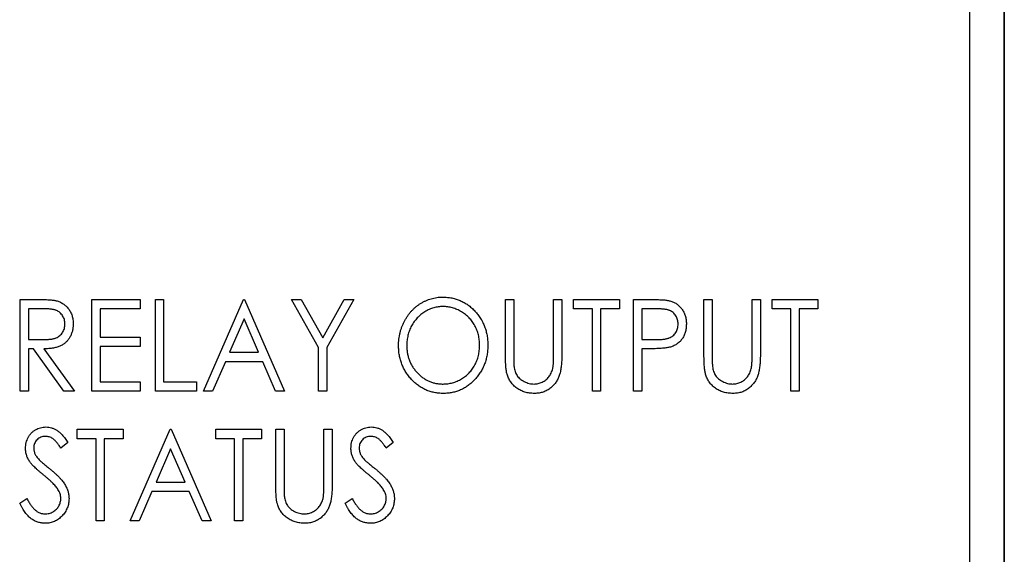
# Paper-space layout 'Sheet 2' of a CAD drawing. Header units: millimetres. Extents: x 0 to 420, y 0 to 297.
# Tile 17 of 48: x 99 to 128, y 176 to 192. Entities that reach past the tile are written whole.
import ezdxf

# ---------------------------------------------------------------- set-up
doc = ezdxf.new("R2010")
doc.units = ezdxf.units.MM

psp = doc.layouts.new('Sheet 2')

# ---------------------------------------------------------------- linework, layer by layer
at = {"color": 7, "linetype": 'Continuous', "lineweight": 25}
for p, q in [((127.609, 220.392), (127.609, 163.987)), ((127.615, 164.787), (127.615, 220.392)), ((126.615, 99.042), (126.615, 194.192)), ((99.2, 183.488), (99.686, 183.488)), ((99.2, 180.842), (99.2, 183.488)), ((101.27, 183.488), (102.66, 183.488)), ((101.27, 180.842), (101.27, 183.488)), ((102.66, 183.488), (102.66, 183.216)), ((103.101, 183.488), (103.339, 183.488)), ((103.101, 180.842), (103.101, 183.488)), ((103.339, 183.488), (103.339, 181.113)), ((104.492, 180.842), (105.645, 183.488)), ((105.645, 183.488), (105.679, 183.488)), ((105.679, 183.488), (106.833, 180.842)), ((107.036, 183.488), (107.313, 183.488)), ((107.816, 182.1), (107.036, 183.488)), ((107.313, 183.488), (107.935, 182.382)), ((107.935, 182.382), (108.557, 183.488)), ((108.834, 183.488), (108.054, 182.1)), ((108.557, 183.488), (108.834, 183.488)), ((113.21, 183.488), (113.447, 183.488)), ((113.21, 181.89), (113.21, 183.488)), ((113.447, 183.488), (113.447, 181.902)), ((114.601, 181.902), (114.601, 183.488)), ((114.601, 183.488), (114.838, 183.488)), ((114.838, 183.488), (114.838, 181.89)), ((115.177, 183.216), (115.177, 183.488)), ((115.177, 183.488), (116.5, 183.488)), ((116.5, 183.488), (116.5, 183.216)), ((116.907, 183.488), (117.394, 183.488)), ((116.907, 180.842), (116.907, 183.488)), ((118.942, 183.488), (119.18, 183.488)), ((118.942, 181.89), (118.942, 183.488)), ((119.18, 183.488), (119.18, 181.902)), ((120.333, 181.902), (120.333, 183.488)), ((120.333, 183.488), (120.571, 183.488)), ((120.571, 183.488), (120.571, 181.89)), ((120.91, 183.216), (120.91, 183.488)), ((120.91, 183.488), (122.233, 183.488)), ((122.233, 183.488), (122.233, 183.216)), ((99.877, 183.216), (99.438, 183.216)), ((99.438, 183.216), (99.438, 182.334)), ((102.66, 183.216), (101.507, 183.216)), ((101.507, 183.216), (101.507, 182.402)), ((115.72, 183.216), (115.177, 183.216)), ((115.72, 180.842), (115.72, 183.216)), ((116.5, 183.216), (115.957, 183.216)), ((115.957, 183.216), (115.957, 180.842)), ((117.586, 183.216), (117.145, 183.216)), ((117.145, 183.216), (117.145, 182.334)), ((121.453, 183.216), (120.91, 183.216)), ((121.453, 180.842), (121.453, 183.216)), ((122.233, 183.216), (121.69, 183.216)), ((121.69, 183.216), (121.69, 180.842)), ((105.662, 182.924), (105.243, 181.961)), ((106.082, 181.961), (105.662, 182.924)), ((99.438, 182.334), (99.867, 182.331)), ((101.507, 182.402), (102.66, 182.402)), ((102.66, 182.402), (102.66, 182.131)), ((117.145, 182.334), (117.567, 182.329)), ((99.58, 182.063), (99.438, 182.063)), ((99.438, 182.063), (99.438, 180.842)), ((100.461, 180.842), (99.58, 182.063)), ((99.879, 182.063), (100.761, 180.842)), ((102.66, 182.131), (101.507, 182.131)), ((101.507, 182.131), (101.507, 181.113)), ((107.816, 180.842), (107.816, 182.1)), ((108.054, 182.1), (108.054, 180.842)), ((117.32, 182.063), (117.145, 182.063)), ((117.145, 182.063), (117.145, 180.842)), ((105.124, 181.69), (104.754, 180.842)), ((106.201, 181.69), (105.124, 181.69)), ((105.243, 181.961), (106.082, 181.961)), ((106.57, 180.842), (106.201, 181.69)), ((101.507, 181.113), (102.66, 181.113)), ((102.66, 181.113), (102.66, 180.842)), ((103.339, 181.113), (104.289, 181.113)), ((104.289, 181.113), (104.289, 180.842)), ((99.438, 180.842), (99.2, 180.842)), ((100.761, 180.842), (100.461, 180.842)), ((102.66, 180.842), (101.27, 180.842)), ((104.289, 180.842), (103.101, 180.842)), ((104.754, 180.842), (104.492, 180.842)), ((106.833, 180.842), (106.57, 180.842)), ((108.054, 180.842), (107.816, 180.842)), ((115.957, 180.842), (115.72, 180.842)), ((117.145, 180.842), (116.907, 180.842)), ((121.69, 180.842), (121.453, 180.842)), ((100.845, 179.466), (100.845, 179.738)), ((100.845, 179.738), (102.168, 179.738)), ((102.168, 179.738), (102.168, 179.466)), ((102.371, 177.092), (103.525, 179.738)), ((103.525, 179.738), (103.558, 179.738)), ((103.558, 179.738), (104.712, 177.092)), ((104.847, 179.466), (104.847, 179.738)), ((104.847, 179.738), (106.17, 179.738)), ((106.17, 179.738), (106.17, 179.466)), ((106.577, 179.738), (106.815, 179.738)), ((106.577, 178.14), (106.577, 179.738)), ((106.815, 179.738), (106.815, 178.152)), ((107.968, 178.152), (107.968, 179.738)), ((107.968, 179.738), (108.206, 179.738)), ((108.206, 179.738), (108.206, 178.14)), ((101.388, 179.466), (100.845, 179.466)), ((101.388, 177.092), (101.388, 179.466)), ((102.168, 179.466), (101.625, 179.466)), ((101.625, 179.466), (101.625, 177.092)), ((105.39, 179.466), (104.847, 179.466)), ((105.39, 177.092), (105.39, 179.466)), ((106.17, 179.466), (105.628, 179.466)), ((105.628, 179.466), (105.628, 177.092)), ((100.573, 179.358), (100.373, 179.195)), ((103.542, 179.174), (103.122, 178.211)), ((103.961, 178.211), (103.542, 179.174)), ((109.97, 179.358), (109.769, 179.195)), ((103.122, 178.211), (103.961, 178.211)), ((99.183, 177.602), (99.392, 177.736)), ((103.003, 177.94), (102.634, 177.092)), ((104.08, 177.94), (103.003, 177.94)), ((104.449, 177.092), (104.08, 177.94)), ((108.579, 177.602), (108.788, 177.736)), ((101.625, 177.092), (101.388, 177.092)), ((102.634, 177.092), (102.371, 177.092)), ((104.712, 177.092), (104.449, 177.092)), ((105.628, 177.092), (105.39, 177.092))]:
    psp.add_line(p, q, dxfattribs=at)
for points, knots in [([(99.686, 183.488), (99.719, 183.488), (99.781, 183.487), (99.871, 183.486), (99.952, 183.482), (100.025, 183.479), (100.09, 183.474), (100.147, 183.468), (100.195, 183.461), (100.224, 183.455), (100.238, 183.452)], [0, 0, 0, 0, 0.176242, 0.33814, 0.484799, 0.617149, 0.734395, 0.837422, 0.92561, 1, 1, 1, 1]), ([(100.238, 183.452), (100.255, 183.447), (100.291, 183.437), (100.341, 183.417), (100.389, 183.394), (100.435, 183.367), (100.478, 183.335), (100.518, 183.3), (100.557, 183.262), (100.591, 183.219), (100.623, 183.173), (100.651, 183.124), (100.675, 183.073), (100.694, 183.02), (100.709, 182.963), (100.719, 182.904), (100.726, 182.843), (100.726, 182.801), (100.727, 182.78)], [0, 0, 0, 0, 0.061387, 0.1214951, 0.1810892, 0.2400382, 0.2986442, 0.3579899, 0.4184412, 0.480043, 0.5418672, 0.6041732, 0.6666824, 0.7298994, 0.7945383, 0.8604552, 0.9292113, 1, 1, 1, 1]), ([(110.123, 182.153), (110.123, 182.185), (110.124, 182.247), (110.133, 182.34), (110.146, 182.431), (110.165, 182.521), (110.189, 182.609), (110.218, 182.695), (110.253, 182.779), (110.293, 182.861), (110.337, 182.94), (110.386, 183.015), (110.438, 183.086), (110.494, 183.152), (110.555, 183.213), (110.619, 183.271), (110.686, 183.324), (110.758, 183.372), (110.832, 183.416), (110.908, 183.452), (110.986, 183.484), (111.065, 183.51), (111.146, 183.531), (111.228, 183.545), (111.311, 183.554), (111.368, 183.555), (111.396, 183.556)], [0, 0, 0, 0, 0.044811, 0.089011, 0.13275, 0.176233, 0.219272, 0.262324, 0.305647, 0.348979, 0.392242, 0.43461, 0.476184, 0.517236, 0.558165, 0.598792, 0.639668, 0.680638, 0.721467, 0.761759, 0.801482, 0.840953, 0.880381, 0.919726, 0.959716, 1, 1, 1, 1]), ([(111.396, 183.556), (111.442, 183.554), (111.531, 183.552), (111.662, 183.533), (111.788, 183.501), (111.908, 183.458), (112.021, 183.4), (112.13, 183.331), (112.232, 183.249), (112.328, 183.155), (112.415, 183.053), (112.492, 182.943), (112.557, 182.828), (112.609, 182.707), (112.651, 182.58), (112.68, 182.447), (112.698, 182.308), (112.7, 182.214), (112.701, 182.166)], [0, 0, 0, 0, 0.064112, 0.12603, 0.186709, 0.24615, 0.305771, 0.366051, 0.427384, 0.490821, 0.554635, 0.61692, 0.678954, 0.740666, 0.803314, 0.866858, 0.932414, 1, 1, 1, 1]), ([(117.394, 183.488), (117.427, 183.488), (117.491, 183.488), (117.583, 183.485), (117.667, 183.482), (117.742, 183.478), (117.808, 183.473), (117.866, 183.466), (117.915, 183.459), (117.945, 183.451), (117.959, 183.448)], [0, 0, 0, 0, 0.1765, 0.339032, 0.485753, 0.61857, 0.735674, 0.838185, 0.926155, 1, 1, 1, 1]), ([(117.959, 183.448), (117.976, 183.443), (118.01, 183.433), (118.059, 183.413), (118.105, 183.39), (118.149, 183.363), (118.191, 183.332), (118.23, 183.297), (118.267, 183.259), (118.301, 183.217), (118.333, 183.172), (118.36, 183.124), (118.382, 183.073), (118.401, 183.02), (118.416, 182.963), (118.426, 182.904), (118.433, 182.842), (118.433, 182.8), (118.434, 182.778)], [0, 0, 0, 0, 0.060075, 0.119303, 0.178069, 0.236256, 0.294313, 0.353143, 0.412708, 0.473813, 0.535615, 0.597403, 0.660232, 0.723514, 0.789577, 0.856841, 0.927091, 1, 1, 1, 1]), ([(100.489, 182.781), (100.489, 182.802), (100.487, 182.844), (100.474, 182.905), (100.453, 182.964), (100.423, 183.018), (100.387, 183.068), (100.344, 183.11), (100.297, 183.145), (100.252, 183.168), (100.213, 183.182), (100.178, 183.191), (100.139, 183.199), (100.095, 183.205), (100.047, 183.211), (99.995, 183.214), (99.937, 183.216), (99.898, 183.216), (99.877, 183.216)], [0, 0, 0, 0, 0.074206, 0.146692, 0.218332, 0.29067, 0.362618, 0.431553, 0.499554, 0.567987, 0.604677, 0.646293, 0.69288, 0.744014, 0.799888, 0.86174, 0.928424, 1, 1, 1, 1]), ([(111.407, 183.284), (111.384, 183.284), (111.338, 183.283), (111.271, 183.275), (111.204, 183.264), (111.138, 183.247), (111.073, 183.225), (111.009, 183.2), (110.946, 183.169), (110.884, 183.133), (110.824, 183.094), (110.768, 183.051), (110.714, 183.005), (110.664, 182.955), (110.617, 182.903), (110.574, 182.847), (110.535, 182.788), (110.498, 182.725), (110.466, 182.661), (110.438, 182.594), (110.414, 182.525), (110.394, 182.454), (110.379, 182.382), (110.368, 182.308), (110.362, 182.232), (110.361, 182.18), (110.36, 182.154)], [0, 0, 0, 0, 0.039956, 0.079513, 0.119111, 0.158682, 0.198528, 0.238944, 0.279928, 0.321669, 0.363487, 0.405034, 0.446304, 0.487242, 0.528249, 0.569305, 0.611035, 0.653354, 0.695583, 0.737902, 0.780492, 0.823231, 0.866218, 0.910046, 0.954473, 1, 1, 1, 1]), ([(112.464, 182.166), (112.463, 182.192), (112.462, 182.243), (112.456, 182.318), (112.444, 182.391), (112.43, 182.463), (112.41, 182.533), (112.387, 182.6), (112.359, 182.666), (112.326, 182.73), (112.291, 182.792), (112.251, 182.85), (112.207, 182.905), (112.16, 182.957), (112.11, 183.006), (112.056, 183.052), (111.999, 183.094), (111.938, 183.133), (111.875, 183.169), (111.811, 183.199), (111.746, 183.225), (111.68, 183.248), (111.613, 183.264), (111.545, 183.275), (111.476, 183.283), (111.43, 183.284), (111.407, 183.284)], [0, 0, 0, 0, 0.044923, 0.089057, 0.132287, 0.174986, 0.217144, 0.258769, 0.300532, 0.342498, 0.384141, 0.425372, 0.466388, 0.507179, 0.548135, 0.589217, 0.630842, 0.673193, 0.715487, 0.757043, 0.79776, 0.838207, 0.878693, 0.918916, 0.959101, 1, 1, 1, 1]), ([(118.196, 182.777), (118.195, 182.798), (118.194, 182.84), (118.181, 182.902), (118.159, 182.961), (118.13, 183.016), (118.094, 183.067), (118.051, 183.11), (118.003, 183.145), (117.958, 183.168), (117.918, 183.182), (117.884, 183.191), (117.845, 183.199), (117.802, 183.205), (117.754, 183.21), (117.702, 183.214), (117.645, 183.216), (117.606, 183.216), (117.586, 183.216)], [0, 0, 0, 0, 0.074091, 0.147068, 0.219176, 0.292487, 0.364821, 0.434086, 0.502842, 0.57172, 0.608354, 0.649905, 0.695817, 0.746872, 0.802658, 0.863186, 0.92915, 1, 1, 1, 1]), ([(99.867, 182.331), (99.887, 182.331), (99.926, 182.331), (99.982, 182.334), (100.035, 182.337), (100.083, 182.342), (100.127, 182.349), (100.167, 182.358), (100.203, 182.367), (100.245, 182.383), (100.292, 182.407), (100.343, 182.443), (100.387, 182.487), (100.424, 182.538), (100.453, 182.593), (100.474, 182.653), (100.487, 182.716), (100.489, 182.759), (100.489, 182.781)], [0, 0, 0, 0, 0.068884, 0.133004, 0.192369, 0.247684, 0.298447, 0.344783, 0.387444, 0.426058, 0.498477, 0.568226, 0.638295, 0.709239, 0.781676, 0.852765, 0.925523, 1, 1, 1, 1]), ([(100.727, 182.78), (100.726, 182.745), (100.724, 182.676), (100.706, 182.577), (100.676, 182.484), (100.635, 182.397), (100.582, 182.32), (100.52, 182.251), (100.446, 182.194), (100.377, 182.154), (100.316, 182.128), (100.266, 182.111), (100.212, 182.097), (100.153, 182.084), (100.091, 182.075), (100.024, 182.068), (99.953, 182.064), (99.904, 182.063), (99.879, 182.063)], [0, 0, 0, 0, 0.083484, 0.162613, 0.23918, 0.314494, 0.388385, 0.460717, 0.533791, 0.609022, 0.648239, 0.690365, 0.734562, 0.781635, 0.831635, 0.884694, 0.940506, 1, 1, 1, 1]), ([(117.567, 182.329), (117.588, 182.329), (117.628, 182.329), (117.685, 182.332), (117.738, 182.335), (117.788, 182.34), (117.832, 182.347), (117.873, 182.355), (117.909, 182.365), (117.951, 182.379), (117.998, 182.403), (118.049, 182.439), (118.093, 182.483), (118.13, 182.534), (118.159, 182.59), (118.181, 182.649), (118.194, 182.712), (118.195, 182.755), (118.196, 182.777)], [0, 0, 0, 0, 0.070231, 0.135127, 0.195896, 0.251444, 0.303058, 0.349556, 0.391936, 0.430093, 0.501229, 0.570517, 0.640124, 0.710955, 0.782914, 0.853735, 0.926014, 1, 1, 1, 1]), ([(118.434, 182.778), (118.433, 182.756), (118.432, 182.714), (118.427, 182.651), (118.416, 182.592), (118.402, 182.535), (118.384, 182.482), (118.361, 182.431), (118.335, 182.383), (118.304, 182.339), (118.27, 182.297), (118.233, 182.259), (118.192, 182.225), (118.149, 182.194), (118.102, 182.166), (118.053, 182.143), (118, 182.122), (117.963, 182.112), (117.944, 182.106)], [0, 0, 0, 0, 0.0723093, 0.1413582, 0.2082071, 0.2723358, 0.3351426, 0.3961736, 0.4566676, 0.5166459, 0.5759293, 0.6349326, 0.6936926, 0.7527076, 0.8119619, 0.8731962, 0.9355036, 1, 1, 1, 1]), ([(111.416, 180.774), (111.372, 180.775), (111.284, 180.777), (111.155, 180.797), (111.032, 180.828), (110.913, 180.873), (110.8, 180.93), (110.693, 181), (110.591, 181.082), (110.495, 181.176), (110.409, 181.279), (110.332, 181.388), (110.268, 181.503), (110.215, 181.623), (110.173, 181.748), (110.144, 181.878), (110.126, 182.014), (110.124, 182.106), (110.123, 182.153)], [0, 0, 0, 0, 0.063524, 0.12488, 0.185155, 0.244833, 0.304627, 0.365038, 0.42717, 0.49127, 0.555588, 0.618668, 0.681008, 0.742903, 0.805249, 0.868474, 0.933217, 1, 1, 1, 1]), ([(110.36, 182.154), (110.361, 182.116), (110.363, 182.041), (110.378, 181.931), (110.401, 181.825), (110.436, 181.724), (110.478, 181.627), (110.532, 181.535), (110.594, 181.447), (110.666, 181.366), (110.744, 181.291), (110.827, 181.225), (110.914, 181.17), (111.005, 181.124), (111.099, 181.088), (111.199, 181.064), (111.301, 181.048), (111.371, 181.046), (111.407, 181.045)], [0, 0, 0, 0, 0.06753, 0.132738, 0.196163, 0.25879, 0.321017, 0.383435, 0.446363, 0.511011, 0.575079, 0.637133, 0.697793, 0.757163, 0.816573, 0.8765, 0.937463, 1, 1, 1, 1]), ([(111.407, 181.045), (111.431, 181.046), (111.478, 181.047), (111.549, 181.054), (111.618, 181.065), (111.685, 181.082), (111.752, 181.103), (111.817, 181.127), (111.88, 181.158), (111.943, 181.192), (112.002, 181.231), (112.059, 181.273), (112.112, 181.318), (112.161, 181.367), (112.208, 181.419), (112.251, 181.475), (112.291, 181.534), (112.326, 181.596), (112.359, 181.661), (112.387, 181.728), (112.41, 181.797), (112.43, 181.867), (112.444, 181.94), (112.456, 182.014), (112.462, 182.089), (112.463, 182.141), (112.464, 182.166)], [0, 0, 0, 0, 0.041661, 0.082882, 0.123552, 0.164177, 0.204273, 0.24489, 0.285869, 0.327154, 0.368651, 0.40943, 0.450115, 0.490687, 0.531109, 0.572015, 0.613338, 0.655348, 0.697698, 0.739863, 0.781905, 0.824489, 0.86732, 0.910682, 0.954948, 1, 1, 1, 1]), ([(112.701, 182.166), (112.7, 182.118), (112.698, 182.025), (112.68, 181.887), (112.651, 181.755), (112.61, 181.628), (112.557, 181.506), (112.492, 181.391), (112.416, 181.281), (112.329, 181.178), (112.234, 181.083), (112.132, 181.001), (112.026, 180.93), (111.914, 180.873), (111.797, 180.828), (111.674, 180.797), (111.547, 180.777), (111.46, 180.775), (111.416, 180.774)], [0, 0, 0, 0, 0.067668, 0.133292, 0.19714, 0.260013, 0.322488, 0.385059, 0.448295, 0.51269, 0.576673, 0.638498, 0.698729, 0.757967, 0.817157, 0.876594, 0.937343, 1, 1, 1, 1]), ([(117.944, 182.106), (117.929, 182.103), (117.895, 182.095), (117.84, 182.087), (117.775, 182.079), (117.702, 182.074), (117.619, 182.069), (117.528, 182.065), (117.427, 182.063), (117.357, 182.063), (117.32, 182.063)], [0, 0, 0, 0, 0.075269, 0.165174, 0.268129, 0.385984, 0.51806, 0.664405, 0.825035, 1, 1, 1, 1]), ([(113.255, 181.332), (113.251, 181.346), (113.243, 181.377), (113.235, 181.427), (113.227, 181.486), (113.22, 181.551), (113.216, 181.625), (113.212, 181.706), (113.21, 181.795), (113.21, 181.857), (113.21, 181.89)], [0, 0, 0, 0, 0.077936, 0.169149, 0.274074, 0.391816, 0.523462, 0.668216, 0.827041, 1, 1, 1, 1]), ([(113.447, 181.902), (113.447, 181.88), (113.447, 181.837), (113.448, 181.777), (113.449, 181.723), (113.45, 181.676), (113.45, 181.635), (113.453, 181.601), (113.455, 181.573), (113.457, 181.557), (113.457, 181.551)], [0, 0, 0, 0, 0.191105, 0.362655, 0.516171, 0.650128, 0.766034, 0.862527, 0.941006, 1, 1, 1, 1]), ([(114.838, 181.89), (114.838, 181.861), (114.837, 181.805), (114.834, 181.722), (114.83, 181.644), (114.823, 181.57), (114.813, 181.501), (114.802, 181.435), (114.79, 181.374), (114.774, 181.317), (114.756, 181.262), (114.734, 181.21), (114.708, 181.16), (114.677, 181.112), (114.644, 181.064), (114.605, 181.02), (114.563, 180.976), (114.517, 180.935), (114.468, 180.897), (114.415, 180.865), (114.36, 180.836), (114.303, 180.813), (114.243, 180.796), (114.181, 180.783), (114.115, 180.776), (114.071, 180.775), (114.049, 180.774)], [0, 0, 0, 0, 0.055741, 0.108782, 0.159483, 0.20722, 0.252436, 0.295103, 0.335609, 0.373517, 0.409957, 0.446416, 0.482967, 0.519684, 0.557168, 0.594999, 0.634172, 0.674127, 0.714136, 0.754079, 0.793688, 0.83312, 0.873373, 0.914549, 0.95654, 1, 1, 1, 1]), ([(114.575, 181.492), (114.577, 181.501), (114.582, 181.522), (114.587, 181.557), (114.591, 181.599), (114.595, 181.647), (114.597, 181.701), (114.599, 181.762), (114.6, 181.83), (114.6, 181.878), (114.601, 181.902)], [0, 0, 0, 0, 0.069596, 0.155423, 0.257515, 0.37358, 0.506166, 0.6554, 0.819993, 1, 1, 1, 1]), ([(118.987, 181.332), (118.984, 181.346), (118.976, 181.377), (118.967, 181.427), (118.959, 181.486), (118.953, 181.551), (118.948, 181.625), (118.945, 181.706), (118.943, 181.795), (118.943, 181.857), (118.942, 181.89)], [0, 0, 0, 0, 0.077936, 0.169149, 0.274074, 0.391816, 0.523462, 0.668216, 0.827041, 1, 1, 1, 1]), ([(119.18, 181.902), (119.18, 181.88), (119.18, 181.837), (119.18, 181.777), (119.181, 181.723), (119.183, 181.676), (119.183, 181.635), (119.186, 181.601), (119.187, 181.573), (119.189, 181.557), (119.19, 181.551)], [0, 0, 0, 0, 0.1911052, 0.362655, 0.5161706, 0.6501285, 0.7660345, 0.8625273, 0.9410063, 1, 1, 1, 1]), ([(120.571, 181.89), (120.57, 181.861), (120.57, 181.805), (120.567, 181.722), (120.562, 181.644), (120.555, 181.57), (120.546, 181.501), (120.535, 181.435), (120.522, 181.374), (120.507, 181.317), (120.489, 181.262), (120.466, 181.21), (120.441, 181.16), (120.41, 181.112), (120.376, 181.064), (120.337, 181.02), (120.295, 180.976), (120.249, 180.935), (120.2, 180.897), (120.148, 180.865), (120.093, 180.836), (120.036, 180.813), (119.976, 180.796), (119.913, 180.783), (119.848, 180.776), (119.804, 180.775), (119.781, 180.774)], [0, 0, 0, 0, 0.055741, 0.108782, 0.159483, 0.20722, 0.252436, 0.295103, 0.335609, 0.373517, 0.409957, 0.446416, 0.482967, 0.519684, 0.557168, 0.594999, 0.634172, 0.674127, 0.714136, 0.754079, 0.793688, 0.83312, 0.873373, 0.914549, 0.95654, 1, 1, 1, 1]), ([(120.308, 181.492), (120.31, 181.501), (120.314, 181.522), (120.319, 181.557), (120.323, 181.599), (120.327, 181.647), (120.33, 181.701), (120.332, 181.762), (120.333, 181.83), (120.333, 181.878), (120.333, 181.902)], [0, 0, 0, 0, 0.069596, 0.155423, 0.257515, 0.37358, 0.506166, 0.6554, 0.819993, 1, 1, 1, 1]), ([(113.457, 181.551), (113.461, 181.526), (113.468, 181.477), (113.486, 181.409), (113.512, 181.347), (113.542, 181.29), (113.582, 181.239), (113.63, 181.193), (113.688, 181.152), (113.752, 181.114), (113.822, 181.084), (113.893, 181.062), (113.964, 181.048), (114.012, 181.046), (114.036, 181.045)], [0, 0, 0, 0, 0.0889375, 0.1727267, 0.251185, 0.3263801, 0.4009876, 0.479456, 0.5624606, 0.6520321, 0.742988, 0.8310174, 0.9158505, 1, 1, 1, 1]), ([(114.036, 181.045), (114.056, 181.046), (114.097, 181.048), (114.157, 181.058), (114.216, 181.076), (114.274, 181.099), (114.328, 181.13), (114.378, 181.166), (114.424, 181.207), (114.464, 181.254), (114.5, 181.306), (114.531, 181.363), (114.557, 181.425), (114.569, 181.469), (114.575, 181.492)], [0, 0, 0, 0, 0.081412, 0.161686, 0.242811, 0.324775, 0.407586, 0.488453, 0.56979, 0.650718, 0.733306, 0.819186, 0.907133, 1, 1, 1, 1]), ([(119.19, 181.551), (119.194, 181.526), (119.2, 181.477), (119.219, 181.409), (119.244, 181.347), (119.275, 181.29), (119.315, 181.239), (119.363, 181.193), (119.42, 181.152), (119.485, 181.114), (119.554, 181.084), (119.625, 181.062), (119.697, 181.048), (119.744, 181.046), (119.768, 181.045)], [0, 0, 0, 0, 0.0889375, 0.1727267, 0.251185, 0.3263801, 0.4009876, 0.479456, 0.5624606, 0.6520321, 0.742988, 0.8310174, 0.9158505, 1, 1, 1, 1]), ([(119.768, 181.045), (119.789, 181.046), (119.83, 181.048), (119.89, 181.058), (119.949, 181.076), (120.006, 181.099), (120.06, 181.13), (120.111, 181.166), (120.156, 181.207), (120.197, 181.254), (120.233, 181.306), (120.263, 181.363), (120.289, 181.425), (120.302, 181.469), (120.308, 181.492)], [0, 0, 0, 0, 0.081412, 0.161686, 0.242811, 0.324775, 0.407586, 0.488453, 0.56979, 0.650718, 0.733306, 0.819186, 0.907133, 1, 1, 1, 1]), ([(114.049, 180.774), (114.024, 180.775), (113.977, 180.776), (113.906, 180.783), (113.838, 180.795), (113.773, 180.811), (113.71, 180.833), (113.65, 180.859), (113.593, 180.891), (113.539, 180.926), (113.488, 180.965), (113.442, 181.009), (113.399, 181.055), (113.361, 181.104), (113.327, 181.156), (113.299, 181.212), (113.274, 181.271), (113.261, 181.311), (113.255, 181.332)], [0, 0, 0, 0, 0.069994, 0.137225, 0.203144, 0.267439, 0.330757, 0.392722, 0.455101, 0.517382, 0.579131, 0.639383, 0.69929, 0.758596, 0.817649, 0.877496, 0.938128, 1, 1, 1, 1]), ([(119.781, 180.774), (119.757, 180.775), (119.709, 180.776), (119.639, 180.783), (119.571, 180.795), (119.505, 180.811), (119.443, 180.833), (119.383, 180.859), (119.326, 180.891), (119.271, 180.926), (119.22, 180.965), (119.174, 181.009), (119.131, 181.055), (119.094, 181.104), (119.06, 181.156), (119.032, 181.212), (119.006, 181.271), (118.994, 181.311), (118.987, 181.332)], [0, 0, 0, 0, 0.069994, 0.137225, 0.203144, 0.267439, 0.330757, 0.392722, 0.455101, 0.517382, 0.579131, 0.639383, 0.69929, 0.758596, 0.817649, 0.877496, 0.938128, 1, 1, 1, 1]), ([(99.352, 179.188), (99.353, 179.216), (99.355, 179.271), (99.37, 179.352), (99.393, 179.429), (99.426, 179.502), (99.468, 179.569), (99.517, 179.629), (99.575, 179.681), (99.64, 179.726), (99.71, 179.761), (99.783, 179.787), (99.86, 179.802), (99.913, 179.804), (99.939, 179.806)], [0, 0, 0, 0, 0.088291, 0.174419, 0.258423, 0.342317, 0.425287, 0.506935, 0.587922, 0.670559, 0.753145, 0.834844, 0.916686, 1, 1, 1, 1]), ([(99.939, 179.806), (99.967, 179.804), (100.023, 179.802), (100.105, 179.784), (100.184, 179.753), (100.248, 179.718), (100.297, 179.683), (100.336, 179.652), (100.374, 179.615), (100.413, 179.573), (100.453, 179.526), (100.493, 179.475), (100.533, 179.418), (100.56, 179.378), (100.573, 179.358)], [0, 0, 0, 0, 0.103822, 0.2059191, 0.309231, 0.4156525, 0.4722204, 0.5328577, 0.5978194, 0.6678575, 0.7431765, 0.8234483, 0.9089421, 1, 1, 1, 1]), ([(108.748, 179.188), (108.749, 179.216), (108.751, 179.271), (108.766, 179.352), (108.789, 179.429), (108.822, 179.502), (108.864, 179.569), (108.913, 179.629), (108.972, 179.681), (109.036, 179.726), (109.106, 179.761), (109.179, 179.787), (109.256, 179.802), (109.309, 179.804), (109.335, 179.806)], [0, 0, 0, 0, 0.0882908, 0.1744188, 0.2584228, 0.3423174, 0.4252869, 0.5069347, 0.5879222, 0.670559, 0.7531449, 0.8348442, 0.9166861, 1, 1, 1, 1]), ([(109.335, 179.806), (109.363, 179.804), (109.419, 179.802), (109.501, 179.784), (109.58, 179.753), (109.644, 179.718), (109.694, 179.683), (109.732, 179.652), (109.77, 179.615), (109.809, 179.573), (109.849, 179.526), (109.889, 179.475), (109.929, 179.418), (109.956, 179.378), (109.97, 179.358)], [0, 0, 0, 0, 0.103822, 0.205919, 0.309231, 0.415653, 0.47222, 0.532858, 0.597819, 0.667857, 0.743177, 0.823448, 0.908942, 1, 1, 1, 1]), ([(99.925, 179.534), (99.902, 179.533), (99.856, 179.531), (99.791, 179.512), (99.732, 179.481), (99.682, 179.439), (99.641, 179.388), (99.611, 179.33), (99.593, 179.266), (99.591, 179.222), (99.59, 179.199)], [0, 0, 0, 0, 0.133507, 0.258557, 0.380724, 0.504971, 0.628085, 0.748901, 0.871477, 1, 1, 1, 1]), ([(100.373, 179.195), (100.361, 179.212), (100.34, 179.244), (100.307, 179.289), (100.276, 179.33), (100.246, 179.366), (100.217, 179.398), (100.19, 179.425), (100.164, 179.449), (100.13, 179.474), (100.089, 179.498), (100.036, 179.519), (99.981, 179.532), (99.944, 179.533), (99.925, 179.534)], [0, 0, 0, 0, 0.102557, 0.196911, 0.284395, 0.364416, 0.437215, 0.503536, 0.563602, 0.61645, 0.714669, 0.808954, 0.904132, 1, 1, 1, 1]), ([(109.321, 179.534), (109.298, 179.533), (109.252, 179.531), (109.187, 179.512), (109.128, 179.481), (109.078, 179.439), (109.037, 179.388), (109.007, 179.33), (108.989, 179.266), (108.987, 179.222), (108.986, 179.199)], [0, 0, 0, 0, 0.133507, 0.258557, 0.380724, 0.504971, 0.628085, 0.748901, 0.871477, 1, 1, 1, 1]), ([(109.769, 179.195), (109.757, 179.212), (109.736, 179.244), (109.703, 179.289), (109.672, 179.33), (109.642, 179.366), (109.613, 179.398), (109.586, 179.425), (109.56, 179.449), (109.526, 179.474), (109.485, 179.498), (109.432, 179.519), (109.378, 179.532), (109.34, 179.533), (109.321, 179.534)], [0, 0, 0, 0, 0.102557, 0.196911, 0.284395, 0.364416, 0.437215, 0.503536, 0.563602, 0.61645, 0.714669, 0.808954, 0.904132, 1, 1, 1, 1]), ([(99.483, 178.785), (99.472, 178.801), (99.452, 178.832), (99.425, 178.88), (99.402, 178.929), (99.385, 178.979), (99.37, 179.03), (99.359, 179.082), (99.354, 179.135), (99.353, 179.17), (99.352, 179.188)], [0, 0, 0, 0, 0.1308768, 0.2577192, 0.3823161, 0.5066263, 0.6283018, 0.7515267, 0.8754702, 1, 1, 1, 1]), ([(99.59, 179.199), (99.59, 179.185), (99.591, 179.157), (99.598, 179.115), (99.608, 179.073), (99.622, 179.032), (99.643, 178.99), (99.67, 178.947), (99.704, 178.902), (99.73, 178.873), (99.743, 178.857)], [0, 0, 0, 0, 0.110385, 0.220503, 0.331137, 0.443585, 0.563154, 0.695062, 0.839762, 1, 1, 1, 1]), ([(108.879, 178.785), (108.868, 178.801), (108.848, 178.832), (108.821, 178.88), (108.799, 178.929), (108.781, 178.979), (108.766, 179.03), (108.755, 179.082), (108.75, 179.135), (108.749, 179.17), (108.748, 179.188)], [0, 0, 0, 0, 0.130877, 0.257719, 0.382316, 0.506626, 0.628302, 0.751527, 0.87547, 1, 1, 1, 1]), ([(108.986, 179.199), (108.986, 179.185), (108.987, 179.157), (108.994, 179.115), (109.004, 179.073), (109.018, 179.032), (109.039, 178.99), (109.066, 178.947), (109.1, 178.902), (109.126, 178.873), (109.14, 178.857)], [0, 0, 0, 0, 0.110385, 0.220503, 0.331137, 0.443585, 0.563154, 0.695062, 0.839762, 1, 1, 1, 1]), ([(99.743, 178.857), (99.749, 178.852), (99.761, 178.84), (99.783, 178.82), (99.812, 178.795), (99.848, 178.764), (99.89, 178.729), (99.94, 178.689), (99.996, 178.643), (100.036, 178.611), (100.057, 178.594)], [0, 0, 0, 0, 0.053039, 0.126288, 0.218872, 0.334457, 0.469409, 0.625738, 0.802267, 1, 1, 1, 1]), ([(109.14, 178.857), (109.145, 178.852), (109.157, 178.84), (109.179, 178.82), (109.208, 178.795), (109.244, 178.764), (109.286, 178.729), (109.336, 178.689), (109.392, 178.643), (109.432, 178.611), (109.453, 178.594)], [0, 0, 0, 0, 0.053039, 0.126288, 0.218872, 0.334457, 0.469409, 0.625738, 0.802267, 1, 1, 1, 1]), ([(99.865, 178.425), (99.841, 178.445), (99.794, 178.483), (99.728, 178.539), (99.669, 178.591), (99.618, 178.638), (99.574, 178.681), (99.536, 178.719), (99.506, 178.753), (99.49, 178.775), (99.483, 178.785)], [0, 0, 0, 0, 0.1795352, 0.3445064, 0.4921306, 0.6246399, 0.7420993, 0.843179, 0.9295396, 1, 1, 1, 1]), ([(100.057, 178.594), (100.083, 178.573), (100.132, 178.533), (100.201, 178.471), (100.265, 178.412), (100.322, 178.355), (100.374, 178.299), (100.418, 178.245), (100.457, 178.192), (100.499, 178.125), (100.542, 178.043), (100.58, 177.942), (100.603, 177.841), (100.606, 177.774), (100.607, 177.74)], [0, 0, 0, 0, 0.093761, 0.181614, 0.264342, 0.341677, 0.41338, 0.479975, 0.541968, 0.599292, 0.705911, 0.807015, 0.904485, 1, 1, 1, 1]), ([(109.261, 178.425), (109.237, 178.445), (109.19, 178.483), (109.124, 178.539), (109.066, 178.591), (109.014, 178.638), (108.97, 178.681), (108.932, 178.719), (108.902, 178.753), (108.886, 178.775), (108.879, 178.785)], [0, 0, 0, 0, 0.179535, 0.344506, 0.492131, 0.62464, 0.742099, 0.843179, 0.92954, 1, 1, 1, 1]), ([(109.453, 178.594), (109.479, 178.573), (109.528, 178.533), (109.597, 178.471), (109.661, 178.412), (109.718, 178.355), (109.77, 178.299), (109.814, 178.245), (109.853, 178.192), (109.896, 178.125), (109.938, 178.043), (109.976, 177.942), (109.999, 177.841), (110.002, 177.774), (110.003, 177.74)], [0, 0, 0, 0, 0.093761, 0.181614, 0.264342, 0.341677, 0.41338, 0.479975, 0.541968, 0.599292, 0.705911, 0.807015, 0.904485, 1, 1, 1, 1]), ([(100.286, 178.004), (100.276, 178.019), (100.254, 178.05), (100.216, 178.097), (100.172, 178.147), (100.123, 178.199), (100.067, 178.252), (100.005, 178.308), (99.938, 178.367), (99.89, 178.405), (99.865, 178.425)], [0, 0, 0, 0, 0.092213, 0.193119, 0.303009, 0.423363, 0.552489, 0.69176, 0.840671, 1, 1, 1, 1]), ([(109.682, 178.004), (109.672, 178.019), (109.65, 178.05), (109.612, 178.097), (109.568, 178.147), (109.519, 178.199), (109.463, 178.252), (109.401, 178.308), (109.334, 178.367), (109.286, 178.405), (109.261, 178.425)], [0, 0, 0, 0, 0.092213, 0.193119, 0.303009, 0.423363, 0.552489, 0.69176, 0.840671, 1, 1, 1, 1]), ([(100.37, 177.744), (100.369, 177.766), (100.367, 177.81), (100.351, 177.876), (100.324, 177.942), (100.299, 177.982), (100.286, 178.004)], [0, 0, 0, 0, 0.238336, 0.482311, 0.73314, 1, 1, 1, 1]), ([(106.623, 177.582), (106.619, 177.596), (106.611, 177.627), (106.602, 177.677), (106.594, 177.736), (106.588, 177.801), (106.584, 177.875), (106.58, 177.956), (106.578, 178.045), (106.578, 178.107), (106.577, 178.14)], [0, 0, 0, 0, 0.077936, 0.169149, 0.274074, 0.391816, 0.523462, 0.668216, 0.827041, 1, 1, 1, 1]), ([(106.815, 178.152), (106.815, 178.13), (106.815, 178.087), (106.815, 178.027), (106.816, 177.973), (106.818, 177.926), (106.818, 177.885), (106.821, 177.851), (106.822, 177.823), (106.824, 177.807), (106.825, 177.801)], [0, 0, 0, 0, 0.191105, 0.362655, 0.516171, 0.650128, 0.766034, 0.862527, 0.941006, 1, 1, 1, 1]), ([(108.206, 178.14), (108.205, 178.111), (108.205, 178.055), (108.202, 177.972), (108.197, 177.894), (108.191, 177.82), (108.181, 177.751), (108.17, 177.685), (108.157, 177.624), (108.142, 177.567), (108.124, 177.512), (108.101, 177.46), (108.076, 177.41), (108.045, 177.362), (108.011, 177.314), (107.972, 177.27), (107.93, 177.226), (107.884, 177.185), (107.835, 177.147), (107.783, 177.115), (107.728, 177.086), (107.671, 177.063), (107.611, 177.046), (107.548, 177.033), (107.483, 177.026), (107.439, 177.025), (107.416, 177.024)], [0, 0, 0, 0, 0.055741, 0.108782, 0.159483, 0.20722, 0.252436, 0.295103, 0.335609, 0.373517, 0.409957, 0.446416, 0.482967, 0.519684, 0.557168, 0.594999, 0.634172, 0.674127, 0.714136, 0.754079, 0.793688, 0.83312, 0.873373, 0.914549, 0.95654, 1, 1, 1, 1]), ([(107.943, 177.742), (107.945, 177.751), (107.949, 177.772), (107.955, 177.807), (107.958, 177.849), (107.962, 177.897), (107.965, 177.951), (107.967, 178.012), (107.968, 178.08), (107.968, 178.128), (107.968, 178.152)], [0, 0, 0, 0, 0.069596, 0.155423, 0.257515, 0.37358, 0.506166, 0.6554, 0.819993, 1, 1, 1, 1]), ([(109.766, 177.744), (109.765, 177.766), (109.763, 177.81), (109.747, 177.876), (109.72, 177.942), (109.695, 177.982), (109.682, 178.004)], [0, 0, 0, 0, 0.238336, 0.482311, 0.73314, 1, 1, 1, 1]), ([(99.392, 177.736), (99.411, 177.702), (99.446, 177.635), (99.505, 177.545), (99.566, 177.469), (99.63, 177.406), (99.696, 177.356), (99.765, 177.321), (99.836, 177.299), (99.885, 177.297), (99.909, 177.295)], [0, 0, 0, 0, 0.165307, 0.315251, 0.451801, 0.576089, 0.690151, 0.796612, 0.898685, 1, 1, 1, 1]), ([(99.909, 177.295), (99.93, 177.296), (99.971, 177.297), (100.031, 177.31), (100.089, 177.329), (100.145, 177.356), (100.197, 177.389), (100.242, 177.428), (100.282, 177.473), (100.313, 177.522), (100.339, 177.575), (100.357, 177.63), (100.368, 177.686), (100.369, 177.724), (100.37, 177.744)], [0, 0, 0, 0, 0.086779, 0.172012, 0.257, 0.344091, 0.430347, 0.513787, 0.595624, 0.677565, 0.75969, 0.839996, 0.919133, 1, 1, 1, 1]), ([(100.607, 177.74), (100.607, 177.716), (100.606, 177.669), (100.596, 177.601), (100.581, 177.534), (100.558, 177.469), (100.53, 177.407), (100.495, 177.348), (100.454, 177.29), (100.407, 177.237), (100.356, 177.187), (100.301, 177.143), (100.244, 177.106), (100.184, 177.077), (100.121, 177.053), (100.055, 177.036), (99.987, 177.026), (99.941, 177.025), (99.917, 177.024)], [0, 0, 0, 0, 0.064367, 0.127345, 0.188922, 0.250384, 0.312021, 0.374404, 0.437663, 0.502985, 0.567803, 0.63098, 0.692076, 0.752595, 0.813028, 0.874016, 0.936113, 1, 1, 1, 1]), ([(106.825, 177.801), (106.829, 177.776), (106.835, 177.727), (106.854, 177.659), (106.879, 177.597), (106.91, 177.54), (106.95, 177.489), (106.998, 177.443), (107.055, 177.402), (107.12, 177.364), (107.189, 177.334), (107.26, 177.312), (107.332, 177.298), (107.379, 177.296), (107.403, 177.295)], [0, 0, 0, 0, 0.0889375, 0.1727267, 0.251185, 0.3263801, 0.4009876, 0.479456, 0.5624606, 0.6520321, 0.742988, 0.8310174, 0.9158505, 1, 1, 1, 1]), ([(107.403, 177.295), (107.424, 177.296), (107.465, 177.298), (107.525, 177.308), (107.584, 177.326), (107.641, 177.349), (107.695, 177.38), (107.746, 177.416), (107.791, 177.457), (107.832, 177.504), (107.868, 177.556), (107.898, 177.613), (107.924, 177.675), (107.937, 177.719), (107.943, 177.742)], [0, 0, 0, 0, 0.081412, 0.161686, 0.242811, 0.324775, 0.407586, 0.488453, 0.56979, 0.650718, 0.733306, 0.819186, 0.907133, 1, 1, 1, 1]), ([(108.788, 177.736), (108.807, 177.702), (108.842, 177.635), (108.901, 177.545), (108.962, 177.469), (109.026, 177.406), (109.092, 177.356), (109.161, 177.321), (109.232, 177.299), (109.281, 177.297), (109.305, 177.295)], [0, 0, 0, 0, 0.165307, 0.315251, 0.451801, 0.576089, 0.690151, 0.796612, 0.898685, 1, 1, 1, 1]), ([(109.305, 177.295), (109.326, 177.296), (109.367, 177.297), (109.427, 177.31), (109.486, 177.329), (109.541, 177.356), (109.593, 177.389), (109.638, 177.428), (109.678, 177.473), (109.709, 177.522), (109.735, 177.575), (109.753, 177.63), (109.764, 177.686), (109.765, 177.724), (109.766, 177.744)], [0, 0, 0, 0, 0.086779, 0.172012, 0.257, 0.344091, 0.430347, 0.513787, 0.595624, 0.677565, 0.75969, 0.839996, 0.919133, 1, 1, 1, 1]), ([(110.003, 177.74), (110.003, 177.716), (110.002, 177.669), (109.992, 177.601), (109.977, 177.534), (109.954, 177.469), (109.926, 177.407), (109.891, 177.348), (109.85, 177.29), (109.803, 177.237), (109.752, 177.187), (109.697, 177.143), (109.64, 177.106), (109.58, 177.077), (109.517, 177.053), (109.452, 177.036), (109.383, 177.026), (109.337, 177.025), (109.313, 177.024)], [0, 0, 0, 0, 0.064367, 0.127345, 0.188922, 0.250384, 0.312021, 0.374404, 0.437663, 0.502985, 0.567803, 0.63098, 0.692076, 0.752595, 0.813028, 0.874016, 0.936113, 1, 1, 1, 1]), ([(99.917, 177.024), (99.899, 177.024), (99.863, 177.025), (99.809, 177.032), (99.757, 177.042), (99.706, 177.057), (99.656, 177.075), (99.607, 177.098), (99.56, 177.125), (99.514, 177.157), (99.469, 177.193), (99.425, 177.235), (99.382, 177.283), (99.34, 177.336), (99.3, 177.394), (99.259, 177.458), (99.22, 177.528), (99.195, 177.577), (99.183, 177.602)], [0, 0, 0, 0, 0.055089, 0.109447, 0.163323, 0.216767, 0.269874, 0.324148, 0.378969, 0.434708, 0.492467, 0.553707, 0.618022, 0.686132, 0.757893, 0.834258, 0.914668, 1, 1, 1, 1]), ([(107.416, 177.024), (107.392, 177.025), (107.344, 177.026), (107.274, 177.033), (107.206, 177.045), (107.14, 177.061), (107.078, 177.083), (107.018, 177.109), (106.961, 177.141), (106.906, 177.176), (106.855, 177.215), (106.809, 177.259), (106.767, 177.305), (106.729, 177.354), (106.695, 177.406), (106.667, 177.462), (106.641, 177.521), (106.629, 177.561), (106.623, 177.582)], [0, 0, 0, 0, 0.069994, 0.137225, 0.203144, 0.267439, 0.330757, 0.392722, 0.455101, 0.517382, 0.579131, 0.639383, 0.69929, 0.758596, 0.817649, 0.877496, 0.938128, 1, 1, 1, 1]), ([(109.313, 177.024), (109.295, 177.024), (109.259, 177.025), (109.205, 177.032), (109.153, 177.042), (109.102, 177.057), (109.052, 177.075), (109.003, 177.098), (108.956, 177.125), (108.91, 177.157), (108.865, 177.193), (108.821, 177.235), (108.778, 177.283), (108.737, 177.336), (108.696, 177.394), (108.656, 177.458), (108.616, 177.528), (108.591, 177.577), (108.579, 177.602)], [0, 0, 0, 0, 0.055089, 0.109447, 0.163323, 0.216767, 0.269874, 0.324148, 0.378969, 0.434708, 0.492467, 0.553707, 0.618022, 0.686132, 0.757893, 0.834258, 0.914668, 1, 1, 1, 1])]:
    psp.add_open_spline(points, degree=3, knots=knots, dxfattribs=at)

doc.saveas('drawing.dxf')
